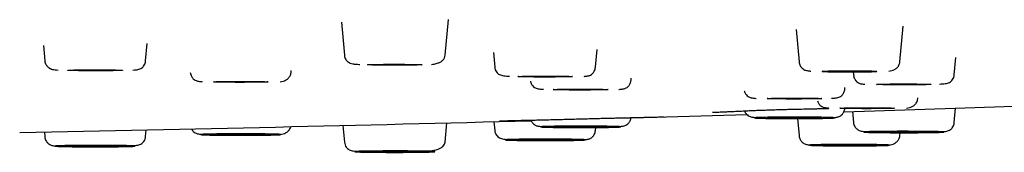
# Model space of a CAD drawing. Header units: millimetres. Extents: x 8 to 1762, y 12 to 2754.
# Tile 32 of 38: x 945 to 983, y 2671 to 2676. Entities that reach past the tile are written whole.
import ezdxf

# ---------------------------------------------------------------- set-up
doc = ezdxf.new("R2010")
doc.units = ezdxf.units.MM

msp = doc.modelspace()

# ---------------------------------------------------------------- linework, layer by layer
at = {"color": 7, "linetype": 'Continuous', "lineweight": 30}
for p, q in [((957.266, 2676.069), (957.376, 2674.802)), ((961.24, 2674.802), (961.36, 2676.17)), ((978.667, 2674.553), (978.787, 2675.92)), ((974.695, 2675.791), (974.803, 2674.553)), ((945.839, 2675.179), (945.891, 2674.589)), ((949.755, 2674.589), (949.814, 2675.26)), ((963.087, 2674.912), (963.136, 2674.349)), ((967, 2674.349), (967.058, 2675.019)), ((980.752, 2674.048), (980.81, 2674.711)), ((955.332, 2674.145), (955.339, 2674.223)), ((968.364, 2673.849), (968.37, 2673.918)), ((976.878, 2674.167), (976.888, 2674.048)), ((976.556, 2673.504), (976.56, 2673.559)), ((979.35, 2673.133), (979.353, 2673.169)), ((976.851, 2672.644), (976.888, 2672.219)), ((980.752, 2672.219), (980.8, 2672.771)), ((957.32, 2672.107), (957.376, 2671.465)), ((961.24, 2671.465), (961.305, 2672.205)), ((963.107, 2672.251), (963.136, 2671.918)), ((967, 2671.918), (967.009, 2672.028)), ((974.746, 2672.371), (974.803, 2671.714)), ((945.875, 2671.86), (945.891, 2671.678)), ((949.755, 2671.678), (949.778, 2671.939)), ((978.667, 2671.714), (978.677, 2671.827))]:
    msp.add_line(p, q, dxfattribs=at)
at = {"color": 7, "linetype": 'Continuous', "lineweight": 30, "flags": 128}
for points in [[(958.258, 2674.437), (958.265, 2674.439), (958.286, 2674.441), (958.319, 2674.443), (958.366, 2674.445), (958.425, 2674.447), (958.496, 2674.449), (958.577, 2674.45), (958.667, 2674.452), (958.766, 2674.453), (958.872, 2674.454), (958.984, 2674.455), (959.1, 2674.455), (959.219, 2674.455), (959.338, 2674.455), (959.458, 2674.455), (959.575, 2674.455), (959.689, 2674.454), (959.798, 2674.453), (959.901, 2674.452), (959.996, 2674.451), (960.082, 2674.45), (960.158, 2674.448), (960.223, 2674.446), (960.276, 2674.444), (960.316, 2674.442), (960.343, 2674.44), (960.357, 2674.438), (960.357, 2674.436), (960.343, 2674.434), (960.316, 2674.432), (960.276, 2674.43), (960.223, 2674.428), (960.158, 2674.426), (960.082, 2674.425), (959.996, 2674.423), (959.901, 2674.422), (959.798, 2674.421), (959.689, 2674.42), (959.575, 2674.419), (959.458, 2674.419), (959.338, 2674.419), (959.219, 2674.419), (959.1, 2674.419), (958.984, 2674.42), (958.872, 2674.42), (958.766, 2674.421), (958.667, 2674.423), (958.577, 2674.424), (958.496, 2674.426), (958.425, 2674.427), (958.366, 2674.429), (958.319, 2674.431), (958.286, 2674.433), (958.265, 2674.435), (958.258, 2674.437)], [(946.773, 2674.224), (946.78, 2674.226), (946.8, 2674.228), (946.834, 2674.23), (946.881, 2674.232), (946.94, 2674.234), (947.01, 2674.236), (947.091, 2674.237), (947.182, 2674.238), (947.281, 2674.24), (947.387, 2674.241), (947.498, 2674.241), (947.614, 2674.242), (947.733, 2674.242), (947.853, 2674.242), (947.972, 2674.242), (948.09, 2674.242), (948.204, 2674.241), (948.313, 2674.24), (948.416, 2674.239), (948.511, 2674.238), (948.597, 2674.236), (948.672, 2674.235), (948.737, 2674.233), (948.79, 2674.231), (948.83, 2674.229), (948.858, 2674.227), (948.871, 2674.225), (948.871, 2674.223), (948.858, 2674.221), (948.83, 2674.219), (948.79, 2674.217), (948.737, 2674.215), (948.672, 2674.213), (948.597, 2674.212), (948.511, 2674.21), (948.416, 2674.209), (948.313, 2674.208), (948.204, 2674.207), (948.09, 2674.206), (947.972, 2674.206), (947.853, 2674.206), (947.733, 2674.206), (947.614, 2674.206), (947.498, 2674.207), (947.387, 2674.207), (947.281, 2674.208), (947.182, 2674.209), (947.091, 2674.211), (947.01, 2674.212), (946.94, 2674.214), (946.881, 2674.216), (946.834, 2674.218), (946.8, 2674.22), (946.78, 2674.222), (946.773, 2674.224)], [(964.018, 2673.984), (964.025, 2673.986), (964.045, 2673.988), (964.079, 2673.99), (964.126, 2673.992), (964.184, 2673.994), (964.255, 2673.996), (964.336, 2673.997), (964.427, 2673.998), (964.526, 2674), (964.632, 2674.001), (964.743, 2674.001), (964.859, 2674.002), (964.978, 2674.002), (965.098, 2674.002), (965.217, 2674.002), (965.335, 2674.002), (965.449, 2674.001), (965.558, 2674), (965.66, 2673.999), (965.755, 2673.998), (965.841, 2673.996), (965.917, 2673.995), (965.982, 2673.993), (966.035, 2673.991), (966.075, 2673.989), (966.102, 2673.987), (966.116, 2673.985), (966.116, 2673.983), (966.102, 2673.981), (966.075, 2673.979), (966.035, 2673.977), (965.982, 2673.975), (965.917, 2673.973), (965.841, 2673.972), (965.755, 2673.97), (965.66, 2673.969), (965.558, 2673.968), (965.449, 2673.967), (965.335, 2673.966), (965.217, 2673.966), (965.098, 2673.966), (964.978, 2673.966), (964.859, 2673.966), (964.743, 2673.967), (964.632, 2673.967), (964.526, 2673.968), (964.427, 2673.969), (964.336, 2673.971), (964.255, 2673.972), (964.184, 2673.974), (964.126, 2673.976), (964.079, 2673.978), (964.045, 2673.98), (964.025, 2673.982), (964.018, 2673.984)], [(975.685, 2674.188), (975.692, 2674.19), (975.712, 2674.192), (975.746, 2674.194), (975.793, 2674.196), (975.852, 2674.197), (975.922, 2674.199), (976.003, 2674.201), (976.094, 2674.202), (976.193, 2674.203), (976.299, 2674.204), (976.411, 2674.205), (976.527, 2674.206), (976.645, 2674.206), (976.765, 2674.206), (976.884, 2674.206), (977.002, 2674.205), (977.116, 2674.205), (977.225, 2674.204), (977.328, 2674.203), (977.423, 2674.201), (977.509, 2674.2), (977.585, 2674.198), (977.649, 2674.197), (977.702, 2674.195), (977.743, 2674.193), (977.77, 2674.191), (977.783, 2674.189), (977.783, 2674.187), (977.77, 2674.184), (977.743, 2674.182), (977.702, 2674.18), (977.649, 2674.179), (977.585, 2674.177), (977.509, 2674.175), (977.423, 2674.174), (977.328, 2674.172), (977.225, 2674.171), (977.116, 2674.17), (977.002, 2674.17), (976.884, 2674.169), (976.765, 2674.169), (976.645, 2674.169), (976.527, 2674.17), (976.411, 2674.17), (976.299, 2674.171), (976.193, 2674.172), (976.094, 2674.173), (976.003, 2674.174), (975.922, 2674.176), (975.852, 2674.178), (975.793, 2674.179), (975.746, 2674.181), (975.712, 2674.183), (975.692, 2674.185), (975.685, 2674.188)], [(952.351, 2673.78), (952.357, 2673.782), (952.378, 2673.784), (952.412, 2673.786), (952.458, 2673.788), (952.517, 2673.79), (952.588, 2673.792), (952.669, 2673.793), (952.759, 2673.795), (952.858, 2673.796), (952.964, 2673.797), (953.076, 2673.798), (953.192, 2673.798), (953.311, 2673.799), (953.431, 2673.799), (953.55, 2673.798), (953.667, 2673.798), (953.781, 2673.797), (953.891, 2673.797), (953.993, 2673.795), (954.088, 2673.794), (954.174, 2673.793), (954.25, 2673.791), (954.315, 2673.789), (954.368, 2673.787), (954.408, 2673.785), (954.435, 2673.783), (954.449, 2673.781), (954.449, 2673.779), (954.435, 2673.777), (954.408, 2673.775), (954.368, 2673.773), (954.315, 2673.771), (954.25, 2673.77), (954.174, 2673.768), (954.088, 2673.766), (953.993, 2673.765), (953.891, 2673.764), (953.781, 2673.763), (953.667, 2673.763), (953.55, 2673.762), (953.431, 2673.762), (953.311, 2673.762), (953.192, 2673.762), (953.076, 2673.763), (952.964, 2673.764), (952.858, 2673.765), (952.759, 2673.766), (952.669, 2673.767), (952.588, 2673.769), (952.517, 2673.77), (952.458, 2673.772), (952.412, 2673.774), (952.378, 2673.776), (952.357, 2673.778), (952.351, 2673.78)], [(977.77, 2673.683), (977.777, 2673.685), (977.797, 2673.687), (977.831, 2673.689), (977.878, 2673.691), (977.937, 2673.693), (978.007, 2673.695), (978.088, 2673.696), (978.179, 2673.697), (978.278, 2673.699), (978.384, 2673.7), (978.496, 2673.7), (978.612, 2673.701), (978.73, 2673.701), (978.85, 2673.701), (978.97, 2673.701), (979.087, 2673.701), (979.201, 2673.7), (979.31, 2673.699), (979.413, 2673.698), (979.508, 2673.697), (979.594, 2673.695), (979.67, 2673.694), (979.734, 2673.692), (979.787, 2673.69), (979.828, 2673.688), (979.855, 2673.686), (979.868, 2673.684), (979.868, 2673.682), (979.855, 2673.68), (979.828, 2673.678), (979.787, 2673.676), (979.734, 2673.674), (979.67, 2673.672), (979.594, 2673.671), (979.508, 2673.669), (979.413, 2673.668), (979.31, 2673.667), (979.201, 2673.666), (979.087, 2673.665), (978.97, 2673.665), (978.85, 2673.665), (978.73, 2673.665), (978.612, 2673.665), (978.496, 2673.666), (978.384, 2673.666), (978.278, 2673.667), (978.179, 2673.668), (978.088, 2673.67), (978.007, 2673.671), (977.937, 2673.673), (977.878, 2673.675), (977.831, 2673.677), (977.797, 2673.679), (977.777, 2673.681), (977.77, 2673.683)], [(965.382, 2673.484), (965.389, 2673.486), (965.409, 2673.488), (965.443, 2673.49), (965.49, 2673.492), (965.549, 2673.494), (965.619, 2673.496), (965.7, 2673.497), (965.791, 2673.498), (965.89, 2673.5), (965.996, 2673.501), (966.107, 2673.501), (966.223, 2673.502), (966.342, 2673.502), (966.462, 2673.502), (966.581, 2673.502), (966.699, 2673.502), (966.813, 2673.501), (966.922, 2673.5), (967.025, 2673.499), (967.119, 2673.498), (967.205, 2673.496), (967.281, 2673.495), (967.346, 2673.493), (967.399, 2673.491), (967.439, 2673.489), (967.466, 2673.487), (967.48, 2673.485), (967.48, 2673.483), (967.466, 2673.481), (967.439, 2673.479), (967.399, 2673.477), (967.346, 2673.475), (967.281, 2673.473), (967.205, 2673.472), (967.119, 2673.47), (967.025, 2673.469), (966.922, 2673.468), (966.813, 2673.467), (966.699, 2673.466), (966.581, 2673.466), (966.462, 2673.466), (966.342, 2673.466), (966.223, 2673.466), (966.107, 2673.467), (965.996, 2673.467), (965.89, 2673.468), (965.791, 2673.469), (965.7, 2673.471), (965.619, 2673.472), (965.549, 2673.474), (965.49, 2673.476), (965.443, 2673.478), (965.409, 2673.48), (965.389, 2673.482), (965.382, 2673.484)], [(973.574, 2673.139), (973.581, 2673.141), (973.601, 2673.143), (973.635, 2673.145), (973.681, 2673.147), (973.74, 2673.149), (973.811, 2673.15), (973.892, 2673.152), (973.983, 2673.153), (974.081, 2673.154), (974.188, 2673.155), (974.299, 2673.156), (974.415, 2673.157), (974.534, 2673.157), (974.654, 2673.157), (974.773, 2673.157), (974.891, 2673.157), (975.005, 2673.156), (975.114, 2673.155), (975.216, 2673.154), (975.311, 2673.153), (975.397, 2673.151), (975.473, 2673.15), (975.538, 2673.148), (975.591, 2673.146), (975.631, 2673.144), (975.658, 2673.142), (975.672, 2673.14), (975.672, 2673.138), (975.658, 2673.136), (975.631, 2673.134), (975.591, 2673.132), (975.538, 2673.13), (975.473, 2673.128), (975.397, 2673.126), (975.311, 2673.125), (975.216, 2673.124), (975.114, 2673.123), (975.005, 2673.122), (974.891, 2673.121), (974.773, 2673.121), (974.654, 2673.12), (974.534, 2673.121), (974.415, 2673.121), (974.299, 2673.121), (974.188, 2673.122), (974.081, 2673.123), (973.983, 2673.124), (973.892, 2673.126), (973.811, 2673.127), (973.74, 2673.129), (973.681, 2673.131), (973.635, 2673.133), (973.601, 2673.135), (973.581, 2673.137), (973.574, 2673.139)], [(976.368, 2672.768), (976.375, 2672.77), (976.395, 2672.773), (976.429, 2672.775), (976.476, 2672.776), (976.534, 2672.778), (976.605, 2672.78), (976.686, 2672.782), (976.777, 2672.783), (976.876, 2672.784), (976.982, 2672.785), (977.093, 2672.786), (977.209, 2672.786), (977.328, 2672.787), (977.448, 2672.787), (977.567, 2672.787), (977.685, 2672.786), (977.799, 2672.785), (977.908, 2672.785), (978.01, 2672.784), (978.105, 2672.782), (978.191, 2672.781), (978.267, 2672.779), (978.332, 2672.777), (978.385, 2672.776), (978.425, 2672.774), (978.452, 2672.772), (978.466, 2672.769), (978.466, 2672.767), (978.452, 2672.765), (978.425, 2672.763), (978.385, 2672.761), (978.332, 2672.759), (978.267, 2672.758), (978.191, 2672.756), (978.105, 2672.755), (978.01, 2672.753), (977.908, 2672.752), (977.799, 2672.751), (977.685, 2672.751), (977.567, 2672.75), (977.448, 2672.75), (977.328, 2672.75), (977.209, 2672.75), (977.093, 2672.751), (976.982, 2672.752), (976.876, 2672.753), (976.777, 2672.754), (976.686, 2672.755), (976.605, 2672.757), (976.534, 2672.758), (976.476, 2672.76), (976.429, 2672.762), (976.395, 2672.764), (976.375, 2672.766), (976.368, 2672.768)], [(976.525, 2672.634), (980.785, 2672.77), (986.424, 2672.961)], [(968.36, 2672.393), (968.834, 2672.406), (972.802, 2672.521)], [(973.574, 2672.398), (973.581, 2672.4), (973.601, 2672.402), (973.635, 2672.404), (973.681, 2672.406), (973.74, 2672.408), (973.811, 2672.41), (973.892, 2672.411), (973.983, 2672.413), (974.081, 2672.414), (974.188, 2672.415), (974.299, 2672.415), (974.415, 2672.416), (974.534, 2672.416), (974.654, 2672.416), (974.773, 2672.416), (974.891, 2672.416), (975.005, 2672.415), (975.114, 2672.414), (975.216, 2672.413), (975.311, 2672.412), (975.397, 2672.41), (975.473, 2672.409), (975.538, 2672.407), (975.591, 2672.405), (975.631, 2672.403), (975.658, 2672.401), (975.672, 2672.399), (975.672, 2672.397), (975.658, 2672.395), (975.631, 2672.393), (975.591, 2672.391), (975.538, 2672.389), (975.473, 2672.387), (975.397, 2672.386), (975.311, 2672.384), (975.216, 2672.383), (975.114, 2672.382), (975.005, 2672.381), (974.891, 2672.38), (974.773, 2672.38), (974.654, 2672.38), (974.534, 2672.38), (974.415, 2672.38), (974.299, 2672.381), (974.188, 2672.381), (974.081, 2672.382), (973.983, 2672.383), (973.892, 2672.385), (973.811, 2672.386), (973.74, 2672.388), (973.681, 2672.39), (973.635, 2672.392), (973.601, 2672.394), (973.581, 2672.396), (973.574, 2672.398)], [(965.382, 2672.053), (965.389, 2672.055), (965.409, 2672.057), (965.443, 2672.059), (965.49, 2672.061), (965.549, 2672.063), (965.619, 2672.064), (965.7, 2672.066), (965.791, 2672.067), (965.89, 2672.069), (965.996, 2672.07), (966.107, 2672.07), (966.223, 2672.071), (966.342, 2672.071), (966.462, 2672.071), (966.581, 2672.071), (966.699, 2672.071), (966.813, 2672.07), (966.922, 2672.069), (967.025, 2672.068), (967.119, 2672.067), (967.205, 2672.065), (967.281, 2672.064), (967.346, 2672.062), (967.399, 2672.06), (967.439, 2672.058), (967.466, 2672.056), (967.48, 2672.054), (967.48, 2672.052), (967.466, 2672.05), (967.439, 2672.048), (967.399, 2672.046), (967.346, 2672.044), (967.281, 2672.042), (967.205, 2672.04), (967.119, 2672.039), (967.025, 2672.038), (966.922, 2672.037), (966.813, 2672.036), (966.699, 2672.035), (966.581, 2672.035), (966.462, 2672.035), (966.342, 2672.035), (966.223, 2672.035), (966.107, 2672.035), (965.996, 2672.036), (965.89, 2672.037), (965.791, 2672.038), (965.7, 2672.04), (965.619, 2672.041), (965.549, 2672.043), (965.49, 2672.045), (965.443, 2672.047), (965.409, 2672.049), (965.389, 2672.051), (965.382, 2672.053)], [(952.351, 2671.756), (952.357, 2671.759), (952.378, 2671.761), (952.412, 2671.763), (952.458, 2671.765), (952.517, 2671.766), (952.588, 2671.768), (952.669, 2671.77), (952.759, 2671.771), (952.858, 2671.772), (952.964, 2671.773), (953.076, 2671.774), (953.192, 2671.774), (953.311, 2671.775), (953.431, 2671.775), (953.55, 2671.775), (953.667, 2671.774), (953.781, 2671.774), (953.891, 2671.773), (953.993, 2671.772), (954.088, 2671.77), (954.174, 2671.769), (954.25, 2671.767), (954.315, 2671.765), (954.368, 2671.764), (954.408, 2671.762), (954.435, 2671.76), (954.449, 2671.757), (954.449, 2671.755), (954.435, 2671.753), (954.408, 2671.751), (954.368, 2671.749), (954.315, 2671.747), (954.25, 2671.746), (954.174, 2671.744), (954.088, 2671.743), (953.993, 2671.741), (953.891, 2671.74), (953.781, 2671.739), (953.667, 2671.739), (953.55, 2671.738), (953.431, 2671.738), (953.311, 2671.738), (953.192, 2671.738), (953.076, 2671.739), (952.964, 2671.74), (952.858, 2671.741), (952.759, 2671.742), (952.669, 2671.743), (952.588, 2671.745), (952.517, 2671.747), (952.458, 2671.748), (952.412, 2671.75), (952.378, 2671.752), (952.357, 2671.754), (952.351, 2671.756)], [(977.77, 2671.854), (977.777, 2671.856), (977.797, 2671.858), (977.831, 2671.86), (977.878, 2671.862), (977.937, 2671.864), (978.007, 2671.865), (978.088, 2671.867), (978.179, 2671.868), (978.278, 2671.869), (978.384, 2671.87), (978.496, 2671.871), (978.612, 2671.872), (978.73, 2671.872), (978.85, 2671.872), (978.97, 2671.872), (979.087, 2671.872), (979.201, 2671.871), (979.31, 2671.87), (979.413, 2671.869), (979.508, 2671.868), (979.594, 2671.866), (979.67, 2671.865), (979.734, 2671.863), (979.787, 2671.861), (979.828, 2671.859), (979.855, 2671.857), (979.868, 2671.855), (979.868, 2671.853), (979.855, 2671.851), (979.828, 2671.849), (979.787, 2671.847), (979.734, 2671.845), (979.67, 2671.843), (979.594, 2671.841), (979.508, 2671.84), (979.413, 2671.839), (979.31, 2671.838), (979.201, 2671.837), (979.087, 2671.836), (978.97, 2671.836), (978.85, 2671.835), (978.73, 2671.836), (978.612, 2671.836), (978.496, 2671.836), (978.384, 2671.837), (978.278, 2671.838), (978.179, 2671.839), (978.088, 2671.841), (978.007, 2671.842), (977.937, 2671.844), (977.878, 2671.846), (977.831, 2671.848), (977.797, 2671.85), (977.777, 2671.852), (977.77, 2671.854)], [(946.773, 2671.313), (946.78, 2671.315), (946.8, 2671.317), (946.834, 2671.319), (946.881, 2671.321), (946.94, 2671.323), (947.01, 2671.324), (947.091, 2671.326), (947.182, 2671.327), (947.281, 2671.329), (947.387, 2671.329), (947.498, 2671.33), (947.614, 2671.331), (947.733, 2671.331), (947.853, 2671.331), (947.972, 2671.331), (948.09, 2671.331), (948.204, 2671.33), (948.313, 2671.329), (948.416, 2671.328), (948.511, 2671.327), (948.597, 2671.325), (948.672, 2671.324), (948.737, 2671.322), (948.79, 2671.32), (948.83, 2671.318), (948.858, 2671.316), (948.871, 2671.314), (948.871, 2671.312), (948.858, 2671.31), (948.83, 2671.308), (948.79, 2671.306), (948.737, 2671.304), (948.672, 2671.302), (948.597, 2671.3), (948.511, 2671.299), (948.416, 2671.298), (948.313, 2671.297), (948.204, 2671.296), (948.09, 2671.295), (947.972, 2671.295), (947.853, 2671.294), (947.733, 2671.295), (947.614, 2671.295), (947.498, 2671.295), (947.387, 2671.296), (947.281, 2671.297), (947.182, 2671.298), (947.091, 2671.3), (947.01, 2671.301), (946.94, 2671.303), (946.881, 2671.305), (946.834, 2671.307), (946.8, 2671.309), (946.78, 2671.311), (946.773, 2671.313)], [(964.018, 2671.553), (964.025, 2671.555), (964.045, 2671.557), (964.079, 2671.559), (964.126, 2671.561), (964.184, 2671.563), (964.255, 2671.564), (964.336, 2671.566), (964.427, 2671.567), (964.526, 2671.569), (964.632, 2671.569), (964.743, 2671.57), (964.859, 2671.571), (964.978, 2671.571), (965.098, 2671.571), (965.217, 2671.571), (965.335, 2671.571), (965.449, 2671.57), (965.558, 2671.569), (965.66, 2671.568), (965.755, 2671.567), (965.841, 2671.565), (965.917, 2671.564), (965.982, 2671.562), (966.035, 2671.56), (966.075, 2671.558), (966.102, 2671.556), (966.116, 2671.554), (966.116, 2671.552), (966.102, 2671.55), (966.075, 2671.548), (966.035, 2671.546), (965.982, 2671.544), (965.917, 2671.542), (965.841, 2671.54), (965.755, 2671.539), (965.66, 2671.538), (965.558, 2671.537), (965.449, 2671.536), (965.335, 2671.535), (965.217, 2671.535), (965.098, 2671.535), (964.978, 2671.535), (964.859, 2671.535), (964.743, 2671.535), (964.632, 2671.536), (964.526, 2671.537), (964.427, 2671.538), (964.336, 2671.54), (964.255, 2671.541), (964.184, 2671.543), (964.126, 2671.545), (964.079, 2671.547), (964.045, 2671.549), (964.025, 2671.551), (964.018, 2671.553)], [(975.685, 2671.349), (975.692, 2671.351), (975.712, 2671.353), (975.746, 2671.355), (975.793, 2671.357), (975.852, 2671.359), (975.922, 2671.361), (976.003, 2671.362), (976.094, 2671.364), (976.193, 2671.365), (976.299, 2671.366), (976.411, 2671.367), (976.527, 2671.367), (976.645, 2671.367), (976.765, 2671.368), (976.884, 2671.367), (977.002, 2671.367), (977.116, 2671.366), (977.225, 2671.365), (977.328, 2671.364), (977.423, 2671.363), (977.509, 2671.362), (977.585, 2671.36), (977.649, 2671.358), (977.702, 2671.356), (977.743, 2671.354), (977.77, 2671.352), (977.783, 2671.35), (977.783, 2671.348), (977.77, 2671.346), (977.743, 2671.344), (977.702, 2671.342), (977.649, 2671.34), (977.585, 2671.338), (977.509, 2671.337), (977.423, 2671.335), (977.328, 2671.334), (977.225, 2671.333), (977.116, 2671.332), (977.002, 2671.331), (976.884, 2671.331), (976.765, 2671.331), (976.645, 2671.331), (976.527, 2671.331), (976.411, 2671.332), (976.299, 2671.333), (976.193, 2671.334), (976.094, 2671.335), (976.003, 2671.336), (975.922, 2671.338), (975.852, 2671.339), (975.793, 2671.341), (975.746, 2671.343), (975.712, 2671.345), (975.692, 2671.347), (975.685, 2671.349)], [(958.258, 2671.1), (958.265, 2671.102), (958.286, 2671.104), (958.319, 2671.106), (958.366, 2671.108), (958.425, 2671.11), (958.496, 2671.111), (958.577, 2671.113), (958.667, 2671.114), (958.766, 2671.115), (958.872, 2671.116), (958.984, 2671.117), (959.1, 2671.118), (959.219, 2671.118), (959.338, 2671.118), (959.458, 2671.118), (959.575, 2671.117), (959.689, 2671.117), (959.798, 2671.116), (959.901, 2671.115), (959.996, 2671.113), (960.082, 2671.112), (960.158, 2671.11), (960.223, 2671.109), (960.276, 2671.107), (960.316, 2671.105), (960.343, 2671.103), (960.357, 2671.101), (960.357, 2671.099), (960.343, 2671.096), (960.316, 2671.094), (960.276, 2671.092), (960.223, 2671.091), (960.158, 2671.089), (960.082, 2671.087), (959.996, 2671.086), (959.901, 2671.084), (959.798, 2671.083), (959.689, 2671.083), (959.575, 2671.082), (959.458, 2671.081), (959.338, 2671.081), (959.219, 2671.081), (959.1, 2671.082), (958.984, 2671.082), (958.872, 2671.083), (958.766, 2671.084), (958.667, 2671.085), (958.577, 2671.086), (958.496, 2671.088), (958.425, 2671.09), (958.366, 2671.092), (958.319, 2671.093), (958.286, 2671.095), (958.265, 2671.098), (958.258, 2671.1)]]:
    msp.add_lwpolyline(points, dxfattribs=at)
at = {"color": 7, "linetype": 'Continuous', "lineweight": 30}
msp.add_arc((895.418, 5277.038), 2605.667, 271.08875, 271.519916, dxfattribs=at)
for points, knots in [([(957.376, 2674.802), (957.381, 2674.773), (957.39, 2674.713), (957.425, 2674.64), (957.468, 2674.582), (957.526, 2674.533), (957.599, 2674.497), (957.696, 2674.472), (957.809, 2674.459), (957.899, 2674.453), (957.953, 2674.45), (957.961, 2674.45)], [0, 0, 0, 0, 0.070005, 0.142076, 0.221638, 0.312183, 0.453255, 0.620039, 0.814472, 0.972167, 1, 1, 1, 1]), ([(960.708, 2674.448), (960.746, 2674.453), (960.839, 2674.464), (960.961, 2674.498), (961.072, 2674.55), (961.156, 2674.615), (961.219, 2674.698), (961.233, 2674.767), (961.24, 2674.802)], [0, 0, 0, 0, 0.141696, 0.350376, 0.509331, 0.670726, 0.834455, 1, 1, 1, 1]), ([(945.891, 2674.589), (945.895, 2674.562), (945.903, 2674.509), (945.935, 2674.441), (945.974, 2674.386), (946.031, 2674.33), (946.107, 2674.284), (946.196, 2674.256), (946.281, 2674.245), (946.361, 2674.237), (946.399, 2674.234)], [0, 0, 0, 0, 0.093181, 0.18164, 0.265613, 0.345462, 0.494843, 0.636194, 0.829353, 1, 1, 1, 1]), ([(949.264, 2674.233), (949.266, 2674.233), (949.311, 2674.236), (949.378, 2674.243), (949.459, 2674.253), (949.533, 2674.274), (949.598, 2674.309), (949.656, 2674.358), (949.702, 2674.418), (949.74, 2674.495), (949.75, 2674.557), (949.755, 2674.589)], [0, 0, 0, 0, 0.008694, 0.197195, 0.370179, 0.521497, 0.654079, 0.744211, 0.829362, 0.913179, 1, 1, 1, 1]), ([(963.136, 2674.349), (963.138, 2674.331), (963.143, 2674.295), (963.163, 2674.23), (963.201, 2674.159), (963.257, 2674.099), (963.322, 2674.058), (963.397, 2674.03), (963.488, 2674.012), (963.585, 2674.003), (963.669, 2673.998), (963.707, 2673.996)], [0, 0, 0, 0, 0.043155, 0.085867, 0.174564, 0.27463, 0.390801, 0.525668, 0.680934, 0.857193, 1, 1, 1, 1]), ([(966.563, 2673.99), (966.584, 2673.992), (966.635, 2673.996), (966.7, 2674.006), (966.745, 2674.015), (966.805, 2674.039), (966.869, 2674.084), (966.92, 2674.14), (966.957, 2674.196), (966.987, 2674.267), (966.995, 2674.321), (967, 2674.349)], [0, 0, 0, 0, 0.127079, 0.306729, 0.468944, 0.580426, 0.697498, 0.762905, 0.834504, 0.913273, 1, 1, 1, 1]), ([(974.803, 2674.553), (974.807, 2674.525), (974.815, 2674.473), (974.844, 2674.405), (974.879, 2674.349), (974.929, 2674.292), (974.994, 2674.246), (975.06, 2674.219), (975.113, 2674.211), (975.184, 2674.2), (975.238, 2674.196), (975.257, 2674.195)], [0, 0, 0, 0, 0.080029, 0.153606, 0.221757, 0.285676, 0.406059, 0.528176, 0.708391, 0.901182, 1, 1, 1, 1]), ([(978.243, 2674.192), (978.281, 2674.198), (978.35, 2674.208), (978.457, 2674.247), (978.554, 2674.311), (978.62, 2674.395), (978.656, 2674.479), (978.663, 2674.528), (978.667, 2674.553)], [0, 0, 0, 0, 0.220449, 0.405131, 0.594896, 0.792415, 0.89492, 1, 1, 1, 1]), ([(951.469, 2674.145), (951.473, 2674.118), (951.48, 2674.066), (951.509, 2673.997), (951.544, 2673.942), (951.594, 2673.885), (951.659, 2673.839), (951.726, 2673.812), (951.779, 2673.803), (951.85, 2673.793), (951.904, 2673.789), (951.922, 2673.787)], [0, 0, 0, 0, 0.080029, 0.153606, 0.221757, 0.285676, 0.406059, 0.528176, 0.708391, 0.901182, 1, 1, 1, 1]), ([(954.908, 2673.785), (954.946, 2673.79), (955.016, 2673.8), (955.123, 2673.84), (955.22, 2673.904), (955.286, 2673.987), (955.322, 2674.072), (955.329, 2674.121), (955.332, 2674.145)], [0, 0, 0, 0, 0.220449, 0.405131, 0.594896, 0.792415, 0.89492, 1, 1, 1, 1]), ([(975.691, 2674.176), (975.735, 2674.175), (975.83, 2674.173), (975.997, 2674.17), (976.185, 2674.169), (976.384, 2674.168), (976.588, 2674.167), (976.791, 2674.167), (976.99, 2674.167), (977.183, 2674.168), (977.366, 2674.17), (977.537, 2674.171), (977.675, 2674.173), (977.75, 2674.174), (977.778, 2674.174)], [0, 0, 0, 0, 0.0733752, 0.1608908, 0.2519844, 0.3441777, 0.4350168, 0.5245088, 0.6126605, 0.6994782, 0.7849681, 0.8691358, 0.9519869, 1, 1, 1, 1]), ([(976.888, 2674.048), (976.892, 2674.02), (976.901, 2673.966), (976.931, 2673.895), (976.968, 2673.839), (977.019, 2673.783), (977.083, 2673.738), (977.143, 2673.714), (977.188, 2673.705), (977.253, 2673.695), (977.303, 2673.691), (977.324, 2673.689)], [0, 0, 0, 0, 0.086729, 0.1655, 0.2371, 0.302509, 0.419583, 0.531067, 0.693286, 0.872939, 1, 1, 1, 1]), ([(980.182, 2673.695), (980.219, 2673.698), (980.303, 2673.703), (980.4, 2673.712), (980.491, 2673.729), (980.566, 2673.757), (980.631, 2673.798), (980.687, 2673.858), (980.725, 2673.929), (980.745, 2673.995), (980.75, 2674.03), (980.752, 2674.048)], [0, 0, 0, 0, 0.141727, 0.318208, 0.47367, 0.608707, 0.725024, 0.825216, 0.914024, 0.956791, 1, 1, 1, 1]), ([(964.506, 2673.813), (964.508, 2673.802), (964.513, 2673.769), (964.532, 2673.72), (964.56, 2673.668), (964.604, 2673.611), (964.665, 2673.561), (964.736, 2673.528), (964.803, 2673.513), (964.88, 2673.504), (964.951, 2673.497), (964.999, 2673.494), (965.008, 2673.494)], [0, 0, 0, 0, 0.030083, 0.090344, 0.149037, 0.207579, 0.329009, 0.46392, 0.618992, 0.789888, 0.963817, 1, 1, 1, 1]), ([(967.899, 2673.492), (967.902, 2673.492), (967.934, 2673.494), (967.983, 2673.499), (968.048, 2673.507), (968.094, 2673.515), (968.144, 2673.53), (968.206, 2673.564), (968.275, 2673.625), (968.326, 2673.703), (968.354, 2673.781), (968.361, 2673.826), (968.364, 2673.849)], [0, 0, 0, 0, 0.012369, 0.15795, 0.29534, 0.424469, 0.541708, 0.650154, 0.75758, 0.871691, 0.933734, 1, 1, 1, 1]), ([(972.703, 2673.441), (972.703, 2673.439), (972.707, 2673.416), (972.731, 2673.358), (972.78, 2673.279), (972.849, 2673.219), (972.912, 2673.185), (972.961, 2673.17), (973.008, 2673.162), (973.073, 2673.154), (973.121, 2673.149), (973.154, 2673.147), (973.156, 2673.146)], [0, 0, 0, 0, 0.00641, 0.072443, 0.193893, 0.308229, 0.423651, 0.548431, 0.685866, 0.832092, 0.987038, 1, 1, 1, 1]), ([(976.048, 2673.149), (976.056, 2673.149), (976.104, 2673.152), (976.175, 2673.159), (976.253, 2673.167), (976.32, 2673.183), (976.39, 2673.216), (976.451, 2673.266), (976.495, 2673.323), (976.523, 2673.375), (976.546, 2673.435), (976.552, 2673.481), (976.556, 2673.504)], [0, 0, 0, 0, 0.035002, 0.203349, 0.36876, 0.518856, 0.649437, 0.76697, 0.823633, 0.880442, 0.938769, 1, 1, 1, 1]), ([(975.504, 2673.047), (975.511, 2673.026), (975.527, 2672.983), (975.562, 2672.93), (975.612, 2672.873), (975.676, 2672.827), (975.743, 2672.8), (975.796, 2672.791), (975.867, 2672.781), (975.921, 2672.777), (975.94, 2672.775)], [0, 0, 0, 0, 0.0737841, 0.1482984, 0.2181853, 0.3498086, 0.4833275, 0.6803692, 0.8911602, 1, 1, 1, 1]), ([(978.925, 2672.773), (978.963, 2672.778), (979.033, 2672.788), (979.14, 2672.828), (979.237, 2672.892), (979.303, 2672.975), (979.339, 2673.06), (979.346, 2673.109), (979.35, 2673.133)], [0, 0, 0, 0, 0.221214, 0.405715, 0.595294, 0.792619, 0.895023, 1, 1, 1, 1]), ([(963.317, 2672.285), (963.318, 2672.284), (963.322, 2672.282), (963.349, 2672.282), (963.399, 2672.284), (963.472, 2672.286), (963.571, 2672.289), (963.698, 2672.292), (963.833, 2672.296), (963.981, 2672.3), (964.138, 2672.303), (964.296, 2672.307), (964.457, 2672.31), (964.638, 2672.313), (964.868, 2672.318), (965.138, 2672.325), (965.413, 2672.332), (965.681, 2672.339), (965.933, 2672.346), (966.203, 2672.353), (966.479, 2672.361), (966.75, 2672.368), (967.019, 2672.375), (967.282, 2672.382), (967.534, 2672.388), (967.758, 2672.393), (967.954, 2672.397), (968.126, 2672.401), (968.286, 2672.404), (968.446, 2672.408), (968.615, 2672.412), (968.789, 2672.416), (968.964, 2672.42), (969.119, 2672.424), (969.254, 2672.427), (969.368, 2672.43), (969.466, 2672.433), (969.541, 2672.435), (969.591, 2672.436), (969.619, 2672.438), (969.631, 2672.44), (969.629, 2672.441), (969.629, 2672.441)], [0, 0, 0, 0, 0.013039, 0.033773, 0.057291, 0.080117, 0.112268, 0.14194, 0.169069, 0.193571, 0.2222, 0.246247, 0.265727, 0.291865, 0.321336, 0.354202, 0.390458, 0.416528, 0.444129, 0.473275, 0.50371, 0.532998, 0.560536, 0.59125, 0.619417, 0.645038, 0.668121, 0.688892, 0.707472, 0.728408, 0.751713, 0.777394, 0.805459, 0.835913, 0.860327, 0.886092, 0.912848, 0.937652, 0.959851, 0.979374, 0.996207, 1, 1, 1, 1]), ([(967.856, 2672.063), (967.864, 2672.063), (967.913, 2672.066), (967.984, 2672.073), (968.061, 2672.081), (968.128, 2672.097), (968.199, 2672.13), (968.259, 2672.18), (968.303, 2672.237), (968.332, 2672.289), (968.354, 2672.349), (968.361, 2672.395), (968.364, 2672.418)], [0, 0, 0, 0, 0.035035, 0.203376, 0.368782, 0.518872, 0.649449, 0.766978, 0.823639, 0.880446, 0.938771, 1, 1, 1, 1]), ([(971.489, 2672.614), (971.488, 2672.614), (971.487, 2672.611), (971.512, 2672.612), (971.557, 2672.613), (971.629, 2672.617), (971.724, 2672.621), (971.845, 2672.626), (971.992, 2672.633), (972.166, 2672.641), (972.367, 2672.65), (972.591, 2672.661), (972.826, 2672.671), (973.063, 2672.682), (973.308, 2672.692), (973.559, 2672.701), (973.812, 2672.71), (974.047, 2672.717), (974.265, 2672.723), (974.517, 2672.728), (974.81, 2672.735), (975.148, 2672.743), (975.43, 2672.749), (975.663, 2672.755), (975.816, 2672.759), (975.907, 2672.761), (975.936, 2672.762)], [0, 0, 0, 0, 0.008583, 0.044521, 0.083197, 0.123707, 0.165984, 0.210019, 0.255787, 0.303251, 0.352362, 0.40298, 0.45212, 0.498379, 0.541839, 0.590374, 0.635021, 0.675807, 0.712749, 0.747135, 0.804318, 0.861458, 0.918591, 0.94947, 0.98387, 1, 1, 1, 1]), ([(972.714, 2672.666), (972.717, 2672.656), (972.728, 2672.625), (972.753, 2672.582), (972.796, 2672.525), (972.857, 2672.475), (972.928, 2672.442), (972.995, 2672.427), (973.072, 2672.418), (973.143, 2672.411), (973.191, 2672.408), (973.2, 2672.408)], [0, 0, 0, 0, 0.033873, 0.096195, 0.158356, 0.287293, 0.430545, 0.595204, 0.776665, 0.961348, 1, 1, 1, 1]), ([(973.142, 2672.405), (973.156, 2672.406), (973.184, 2672.407), (973.241, 2672.41), (973.31, 2672.412), (973.393, 2672.414), (973.49, 2672.416), (973.601, 2672.418), (973.724, 2672.42), (973.856, 2672.421), (973.995, 2672.422), (974.125, 2672.423), (974.241, 2672.424), (974.343, 2672.424), (974.476, 2672.425), (974.64, 2672.425), (974.832, 2672.425), (975.006, 2672.424), (975.159, 2672.423), (975.292, 2672.422), (975.419, 2672.421), (975.543, 2672.419), (975.661, 2672.418), (975.771, 2672.416), (975.869, 2672.414), (975.954, 2672.411), (976.026, 2672.409), (976.076, 2672.407), (976.11, 2672.405), (976.133, 2672.403), (976.152, 2672.401), (976.161, 2672.398), (976.147, 2672.394), (976.112, 2672.391), (976.063, 2672.389), (976.007, 2672.386), (975.938, 2672.384), (975.854, 2672.382), (975.757, 2672.38), (975.646, 2672.378), (975.524, 2672.376), (975.392, 2672.375), (975.252, 2672.374), (975.123, 2672.373), (975.006, 2672.372), (974.904, 2672.372), (974.771, 2672.371), (974.608, 2672.371), (974.415, 2672.371), (974.242, 2672.372), (974.088, 2672.373), (973.955, 2672.374), (973.828, 2672.375), (973.705, 2672.377), (973.587, 2672.378), (973.477, 2672.38), (973.379, 2672.382), (973.294, 2672.385), (973.222, 2672.387), (973.171, 2672.389), (973.137, 2672.391), (973.115, 2672.393), (973.095, 2672.395), (973.086, 2672.398), (973.099, 2672.402), (973.128, 2672.404), (973.142, 2672.405)], [0, 0, 0, 0, 0.015057, 0.029985, 0.044921, 0.059998, 0.076314, 0.092473, 0.108646, 0.125004, 0.141321, 0.15748, 0.168252, 0.179081, 0.190019, 0.210041, 0.229928, 0.249999, 0.265046, 0.279971, 0.29491, 0.309998, 0.326314, 0.342473, 0.358646, 0.375004, 0.391321, 0.40748, 0.418252, 0.429081, 0.440019, 0.460041, 0.479928, 0.499999, 0.515046, 0.529971, 0.54491, 0.559998, 0.576314, 0.592473, 0.608646, 0.625004, 0.641321, 0.65748, 0.668252, 0.679081, 0.690019, 0.710041, 0.729928, 0.749999, 0.765046, 0.779971, 0.79491, 0.809998, 0.826314, 0.842473, 0.858646, 0.875004, 0.891321, 0.90748, 0.918252, 0.929081, 0.940019, 0.960054, 0.979941, 1, 1, 1, 1]), ([(976.092, 2672.406), (976.094, 2672.406), (976.126, 2672.408), (976.175, 2672.413), (976.24, 2672.421), (976.286, 2672.429), (976.336, 2672.444), (976.398, 2672.478), (976.467, 2672.539), (976.517, 2672.617), (976.546, 2672.695), (976.552, 2672.74), (976.556, 2672.763)], [0, 0, 0, 0, 0.011602, 0.157297, 0.294793, 0.424022, 0.541352, 0.649883, 0.757392, 0.871591, 0.933682, 1, 1, 1, 1]), ([(954.908, 2671.761), (954.946, 2671.767), (955.016, 2671.777), (955.123, 2671.816), (955.22, 2671.88), (955.284, 2671.964), (955.315, 2672.03), (955.321, 2672.059), (955.321, 2672.064)], [0, 0, 0, 0, 0.240547, 0.442066, 0.649132, 0.864658, 0.976507, 1, 1, 1, 1]), ([(964.526, 2672.311), (964.528, 2672.304), (964.543, 2672.26), (964.59, 2672.194), (964.657, 2672.133), (964.72, 2672.099), (964.769, 2672.084), (964.816, 2672.076), (964.881, 2672.068), (964.929, 2672.063), (964.962, 2672.061), (964.964, 2672.061)], [0, 0, 0, 0, 0.02521, 0.152837, 0.272988, 0.39428, 0.525406, 0.669831, 0.823495, 0.986321, 1, 1, 1, 1]), ([(965.104, 2672.066), (965.129, 2672.067), (965.179, 2672.068), (965.269, 2672.07), (965.369, 2672.072), (965.481, 2672.074), (965.605, 2672.075), (965.741, 2672.077), (965.885, 2672.078), (966.034, 2672.079), (966.188, 2672.079), (966.326, 2672.08), (966.447, 2672.08), (966.552, 2672.08), (966.685, 2672.079), (966.845, 2672.079), (967.028, 2672.078), (967.186, 2672.076), (967.322, 2672.075), (967.435, 2672.073), (967.54, 2672.071), (967.638, 2672.069), (967.727, 2672.067), (967.804, 2672.065), (967.867, 2672.062), (967.916, 2672.06), (967.949, 2672.057), (967.964, 2672.055), (967.967, 2672.053), (967.962, 2672.051), (967.947, 2672.048), (967.913, 2672.046), (967.85, 2672.042), (967.771, 2672.04), (967.684, 2672.037), (967.595, 2672.035), (967.495, 2672.033), (967.383, 2672.032), (967.258, 2672.03), (967.122, 2672.029), (966.979, 2672.028), (966.83, 2672.027), (966.676, 2672.026), (966.538, 2672.026), (966.416, 2672.026), (966.312, 2672.026), (966.179, 2672.026), (966.018, 2672.027), (965.836, 2672.028), (965.678, 2672.029), (965.542, 2672.031), (965.428, 2672.033), (965.324, 2672.034), (965.226, 2672.036), (965.137, 2672.038), (965.059, 2672.041), (964.996, 2672.043), (964.948, 2672.046), (964.915, 2672.049), (964.9, 2672.051), (964.897, 2672.053), (964.902, 2672.055), (964.917, 2672.057), (964.951, 2672.06), (965.013, 2672.063), (965.074, 2672.065), (965.104, 2672.066)], [0, 0, 0, 0, 0.015057, 0.029985, 0.044921, 0.059998, 0.076314, 0.092473, 0.108646, 0.125004, 0.141321, 0.15748, 0.168252, 0.179081, 0.190019, 0.210041, 0.229928, 0.249999, 0.265046, 0.279971, 0.29491, 0.309998, 0.326314, 0.342473, 0.358646, 0.375004, 0.391321, 0.40748, 0.418252, 0.429081, 0.440019, 0.460041, 0.479928, 0.499999, 0.515046, 0.529971, 0.54491, 0.559998, 0.576314, 0.592473, 0.608646, 0.625004, 0.641321, 0.65748, 0.668252, 0.679081, 0.690019, 0.710041, 0.729928, 0.749999, 0.765046, 0.779971, 0.79491, 0.809998, 0.826314, 0.842473, 0.858646, 0.875004, 0.891321, 0.90748, 0.918252, 0.929081, 0.940019, 0.960054, 0.979941, 1, 1, 1, 1]), ([(976.888, 2672.219), (976.892, 2672.192), (976.901, 2672.139), (976.932, 2672.071), (976.971, 2672.016), (977.028, 2671.96), (977.104, 2671.914), (977.194, 2671.886), (977.278, 2671.874), (977.358, 2671.867), (977.396, 2671.864)], [0, 0, 0, 0, 0.093182, 0.181642, 0.265616, 0.345466, 0.494849, 0.636201, 0.829362, 1, 1, 1, 1]), ([(980.262, 2671.863), (980.264, 2671.863), (980.308, 2671.866), (980.375, 2671.873), (980.456, 2671.883), (980.53, 2671.904), (980.596, 2671.939), (980.653, 2671.988), (980.699, 2672.047), (980.737, 2672.125), (980.747, 2672.187), (980.752, 2672.219)], [0, 0, 0, 0, 0.008694, 0.197195, 0.370179, 0.521497, 0.654079, 0.744211, 0.829362, 0.913179, 1, 1, 1, 1]), ([(945.891, 2671.678), (945.895, 2671.65), (945.903, 2671.596), (945.934, 2671.525), (945.971, 2671.468), (946.022, 2671.413), (946.086, 2671.368), (946.146, 2671.344), (946.191, 2671.335), (946.256, 2671.324), (946.306, 2671.32), (946.327, 2671.319)], [0, 0, 0, 0, 0.086729, 0.1655, 0.2371, 0.302509, 0.419583, 0.531067, 0.693286, 0.872939, 1, 1, 1, 1]), ([(949.185, 2671.325), (949.222, 2671.327), (949.306, 2671.332), (949.403, 2671.341), (949.494, 2671.359), (949.569, 2671.387), (949.634, 2671.428), (949.69, 2671.488), (949.728, 2671.558), (949.748, 2671.624), (949.753, 2671.66), (949.755, 2671.678)], [0, 0, 0, 0, 0.141727, 0.318208, 0.47367, 0.608707, 0.725024, 0.825216, 0.914024, 0.956791, 1, 1, 1, 1]), ([(951.508, 2671.982), (951.509, 2671.979), (951.519, 2671.955), (951.545, 2671.918), (951.594, 2671.861), (951.659, 2671.815), (951.726, 2671.788), (951.779, 2671.779), (951.85, 2671.769), (951.904, 2671.765), (951.922, 2671.764)], [0, 0, 0, 0, 0.011351, 0.090956, 0.165618, 0.306235, 0.448876, 0.65938, 0.884573, 1, 1, 1, 1]), ([(952.316, 2671.775), (952.351, 2671.776), (952.421, 2671.777), (952.537, 2671.779), (952.66, 2671.78), (952.794, 2671.781), (952.937, 2671.782), (953.089, 2671.783), (953.244, 2671.783), (953.4, 2671.783), (953.557, 2671.783), (953.695, 2671.783), (953.813, 2671.782), (953.912, 2671.782), (954.037, 2671.781), (954.183, 2671.78), (954.343, 2671.778), (954.476, 2671.776), (954.584, 2671.774), (954.671, 2671.772), (954.746, 2671.769), (954.812, 2671.767), (954.865, 2671.765), (954.905, 2671.762), (954.929, 2671.759), (954.937, 2671.756), (954.929, 2671.754), (954.908, 2671.751), (954.879, 2671.749), (954.847, 2671.748), (954.798, 2671.745), (954.724, 2671.743), (954.616, 2671.74), (954.498, 2671.738), (954.38, 2671.736), (954.264, 2671.734), (954.141, 2671.733), (954.007, 2671.732), (953.864, 2671.731), (953.712, 2671.73), (953.558, 2671.73), (953.401, 2671.73), (953.244, 2671.73), (953.106, 2671.73), (952.988, 2671.731), (952.889, 2671.731), (952.764, 2671.732), (952.618, 2671.733), (952.458, 2671.735), (952.326, 2671.737), (952.217, 2671.739), (952.13, 2671.741), (952.055, 2671.744), (951.989, 2671.746), (951.936, 2671.748), (951.896, 2671.751), (951.872, 2671.754), (951.864, 2671.756), (951.872, 2671.759), (951.893, 2671.762), (951.922, 2671.764), (951.954, 2671.765), (952.003, 2671.768), (952.077, 2671.77), (952.185, 2671.773), (952.272, 2671.775), (952.316, 2671.775)], [0, 0, 0, 0, 0.015057, 0.029985, 0.044921, 0.059998, 0.076314, 0.092473, 0.108646, 0.125004, 0.141321, 0.15748, 0.168252, 0.179081, 0.190019, 0.210041, 0.229928, 0.249999, 0.265046, 0.279971, 0.29491, 0.309998, 0.326314, 0.342473, 0.358646, 0.375004, 0.391321, 0.40748, 0.418252, 0.429081, 0.440019, 0.460041, 0.479928, 0.499999, 0.515046, 0.529971, 0.54491, 0.559998, 0.576314, 0.592473, 0.608646, 0.625004, 0.641321, 0.65748, 0.668252, 0.679081, 0.690019, 0.710041, 0.729928, 0.749999, 0.765046, 0.779971, 0.79491, 0.809998, 0.826314, 0.842473, 0.858646, 0.875004, 0.891321, 0.90748, 0.918252, 0.929081, 0.940019, 0.960054, 0.979941, 1, 1, 1, 1]), ([(963.136, 2671.918), (963.138, 2671.9), (963.143, 2671.864), (963.163, 2671.798), (963.201, 2671.728), (963.257, 2671.668), (963.322, 2671.627), (963.397, 2671.599), (963.488, 2671.581), (963.585, 2671.572), (963.669, 2671.567), (963.707, 2671.565)], [0, 0, 0, 0, 0.043156, 0.085868, 0.174566, 0.274634, 0.390805, 0.525675, 0.680942, 0.857203, 1, 1, 1, 1]), ([(966.563, 2671.559), (966.584, 2671.56), (966.635, 2671.564), (966.7, 2671.575), (966.745, 2671.584), (966.805, 2671.608), (966.869, 2671.653), (966.92, 2671.708), (966.957, 2671.765), (966.987, 2671.836), (966.995, 2671.89), (967, 2671.918)], [0, 0, 0, 0, 0.127079, 0.306729, 0.468944, 0.580426, 0.697498, 0.762905, 0.834504, 0.913273, 1, 1, 1, 1]), ([(974.803, 2671.714), (974.807, 2671.687), (974.815, 2671.635), (974.844, 2671.566), (974.879, 2671.511), (974.929, 2671.454), (974.994, 2671.408), (975.06, 2671.381), (975.113, 2671.372), (975.184, 2671.362), (975.238, 2671.358), (975.257, 2671.356)], [0, 0, 0, 0, 0.080029, 0.153606, 0.221757, 0.285676, 0.406059, 0.528176, 0.708391, 0.901182, 1, 1, 1, 1]), ([(977.439, 2671.865), (977.461, 2671.866), (977.505, 2671.868), (977.586, 2671.87), (977.677, 2671.872), (977.782, 2671.874), (977.899, 2671.875), (978.029, 2671.877), (978.167, 2671.878), (978.313, 2671.879), (978.463, 2671.88), (978.6, 2671.88), (978.721, 2671.881), (978.825, 2671.881), (978.959, 2671.88), (979.122, 2671.88), (979.308, 2671.879), (979.472, 2671.878), (979.614, 2671.877), (979.734, 2671.875), (979.846, 2671.874), (979.952, 2671.872), (980.05, 2671.87), (980.137, 2671.868), (980.211, 2671.865), (980.27, 2671.863), (980.314, 2671.86), (980.34, 2671.858), (980.352, 2671.856), (980.355, 2671.854), (980.35, 2671.851), (980.328, 2671.849), (980.278, 2671.845), (980.211, 2671.842), (980.135, 2671.84), (980.055, 2671.838), (979.963, 2671.836), (979.859, 2671.834), (979.741, 2671.832), (979.611, 2671.831), (979.473, 2671.83), (979.328, 2671.828), (979.177, 2671.828), (979.04, 2671.827), (978.919, 2671.827), (978.815, 2671.827), (978.681, 2671.827), (978.519, 2671.827), (978.332, 2671.828), (978.168, 2671.83), (978.026, 2671.831), (977.906, 2671.832), (977.794, 2671.834), (977.688, 2671.836), (977.59, 2671.838), (977.503, 2671.84), (977.429, 2671.842), (977.37, 2671.845), (977.326, 2671.848), (977.3, 2671.85), (977.288, 2671.852), (977.285, 2671.854), (977.291, 2671.856), (977.312, 2671.859), (977.361, 2671.862), (977.413, 2671.864), (977.439, 2671.865)], [0, 0, 0, 0, 0.015057, 0.029985, 0.044921, 0.059998, 0.076314, 0.092473, 0.108646, 0.125004, 0.141321, 0.15748, 0.168252, 0.179081, 0.190019, 0.210041, 0.229928, 0.249999, 0.265046, 0.279971, 0.29491, 0.309998, 0.326314, 0.342473, 0.358646, 0.375004, 0.391321, 0.40748, 0.418252, 0.429081, 0.440019, 0.460041, 0.479928, 0.499999, 0.515046, 0.529971, 0.54491, 0.559998, 0.576314, 0.592473, 0.608646, 0.625004, 0.641321, 0.65748, 0.668252, 0.679081, 0.690019, 0.710041, 0.729928, 0.749999, 0.765046, 0.779971, 0.79491, 0.809998, 0.826314, 0.842473, 0.858646, 0.875004, 0.891321, 0.90748, 0.918252, 0.929081, 0.940019, 0.960054, 0.979941, 1, 1, 1, 1]), ([(978.243, 2671.354), (978.281, 2671.359), (978.35, 2671.369), (978.457, 2671.409), (978.554, 2671.473), (978.62, 2671.556), (978.656, 2671.641), (978.663, 2671.69), (978.667, 2671.714)], [0, 0, 0, 0, 0.220449, 0.405131, 0.594896, 0.792415, 0.89492, 1, 1, 1, 1]), ([(946.867, 2671.334), (946.905, 2671.334), (946.982, 2671.335), (947.107, 2671.337), (947.238, 2671.338), (947.378, 2671.338), (947.527, 2671.339), (947.682, 2671.34), (947.838, 2671.34), (947.995, 2671.339), (948.15, 2671.339), (948.284, 2671.338), (948.398, 2671.338), (948.493, 2671.337), (948.612, 2671.336), (948.749, 2671.334), (948.895, 2671.332), (949.014, 2671.33), (949.109, 2671.327), (949.182, 2671.325), (949.243, 2671.323), (949.293, 2671.321), (949.33, 2671.318), (949.353, 2671.315), (949.359, 2671.313), (949.349, 2671.31), (949.324, 2671.307), (949.288, 2671.305), (949.246, 2671.303), (949.203, 2671.301), (949.141, 2671.299), (949.051, 2671.297), (948.925, 2671.294), (948.793, 2671.292), (948.663, 2671.29), (948.539, 2671.289), (948.408, 2671.288), (948.268, 2671.287), (948.119, 2671.287), (947.964, 2671.286), (947.808, 2671.286), (947.651, 2671.286), (947.496, 2671.287), (947.362, 2671.287), (947.248, 2671.288), (947.152, 2671.289), (947.034, 2671.29), (946.897, 2671.291), (946.75, 2671.294), (946.632, 2671.296), (946.537, 2671.298), (946.464, 2671.3), (946.403, 2671.303), (946.353, 2671.305), (946.315, 2671.308), (946.293, 2671.31), (946.287, 2671.313), (946.297, 2671.316), (946.322, 2671.319), (946.358, 2671.321), (946.4, 2671.323), (946.442, 2671.325), (946.505, 2671.327), (946.595, 2671.329), (946.72, 2671.332), (946.818, 2671.333), (946.867, 2671.334)], [0, 0, 0, 0, 0.015057, 0.029985, 0.044921, 0.059998, 0.076314, 0.092473, 0.108646, 0.125004, 0.141321, 0.15748, 0.168252, 0.179081, 0.190019, 0.210041, 0.229928, 0.249999, 0.265046, 0.279971, 0.29491, 0.309998, 0.326314, 0.342473, 0.358646, 0.375004, 0.391321, 0.40748, 0.418252, 0.429081, 0.440019, 0.460041, 0.479928, 0.499999, 0.515046, 0.529971, 0.54491, 0.559998, 0.576314, 0.592473, 0.608646, 0.625004, 0.641321, 0.65748, 0.668252, 0.679081, 0.690019, 0.710041, 0.729928, 0.749999, 0.765046, 0.779971, 0.79491, 0.809998, 0.826314, 0.842473, 0.858646, 0.875004, 0.891321, 0.90748, 0.918252, 0.929081, 0.940019, 0.960054, 0.979941, 1, 1, 1, 1]), ([(957.376, 2671.465), (957.383, 2671.428), (957.395, 2671.357), (957.443, 2671.272), (957.498, 2671.211), (957.564, 2671.165), (957.637, 2671.137), (957.714, 2671.125), (957.8, 2671.116), (957.871, 2671.112), (957.897, 2671.11)], [0, 0, 0, 0, 0.094506, 0.184895, 0.277171, 0.376349, 0.525761, 0.700713, 0.887183, 1, 1, 1, 1]), ([(960.557, 2671.115), (960.576, 2671.117), (960.665, 2671.125), (960.806, 2671.15), (960.961, 2671.192), (961.079, 2671.246), (961.162, 2671.306), (961.222, 2671.379), (961.234, 2671.436), (961.24, 2671.465)], [0, 0, 0, 0, 0.048067, 0.232561, 0.420009, 0.562808, 0.707348, 0.853279, 1, 1, 1, 1]), ([(963.869, 2671.57), (963.9, 2671.57), (963.962, 2671.571), (964.068, 2671.573), (964.182, 2671.575), (964.307, 2671.576), (964.444, 2671.577), (964.589, 2671.578), (964.741, 2671.579), (964.896, 2671.579), (965.052, 2671.58), (965.191, 2671.58), (965.312, 2671.579), (965.414, 2671.579), (965.544, 2671.578), (965.697, 2671.577), (965.868, 2671.576), (966.013, 2671.574), (966.134, 2671.572), (966.233, 2671.57), (966.322, 2671.568), (966.402, 2671.566), (966.472, 2671.564), (966.528, 2671.561), (966.569, 2671.559), (966.594, 2671.556), (966.604, 2671.553), (966.599, 2671.551), (966.583, 2671.549), (966.563, 2671.547), (966.528, 2671.545), (966.471, 2671.542), (966.381, 2671.539), (966.279, 2671.536), (966.173, 2671.534), (966.068, 2671.532), (965.954, 2671.531), (965.828, 2671.53), (965.692, 2671.528), (965.546, 2671.527), (965.395, 2671.527), (965.24, 2671.526), (965.083, 2671.526), (964.944, 2671.526), (964.824, 2671.526), (964.721, 2671.527), (964.592, 2671.527), (964.438, 2671.528), (964.267, 2671.53), (964.122, 2671.532), (964.001, 2671.534), (963.902, 2671.535), (963.813, 2671.537), (963.733, 2671.54), (963.664, 2671.542), (963.608, 2671.544), (963.567, 2671.547), (963.541, 2671.55), (963.532, 2671.553), (963.537, 2671.555), (963.552, 2671.557), (963.573, 2671.559), (963.608, 2671.561), (963.665, 2671.564), (963.754, 2671.567), (963.83, 2671.569), (963.869, 2671.57)], [0, 0, 0, 0, 0.015057, 0.029985, 0.044921, 0.059998, 0.076314, 0.092473, 0.108646, 0.125004, 0.141321, 0.15748, 0.168252, 0.179081, 0.190019, 0.210041, 0.229928, 0.249999, 0.265046, 0.279971, 0.29491, 0.309998, 0.326314, 0.342473, 0.358646, 0.375004, 0.391321, 0.40748, 0.418252, 0.429081, 0.440019, 0.460041, 0.479928, 0.499999, 0.515046, 0.529971, 0.54491, 0.559998, 0.576314, 0.592473, 0.608646, 0.625004, 0.641321, 0.65748, 0.668252, 0.679081, 0.690019, 0.710041, 0.729928, 0.749999, 0.765046, 0.779971, 0.79491, 0.809998, 0.826314, 0.842473, 0.858646, 0.875004, 0.891321, 0.90748, 0.918252, 0.929081, 0.940019, 0.960054, 0.979941, 1, 1, 1, 1]), ([(975.651, 2671.368), (975.686, 2671.369), (975.756, 2671.37), (975.872, 2671.371), (975.995, 2671.373), (976.129, 2671.374), (976.272, 2671.375), (976.423, 2671.375), (976.578, 2671.376), (976.735, 2671.376), (976.892, 2671.376), (977.029, 2671.376), (977.147, 2671.375), (977.247, 2671.374), (977.372, 2671.374), (977.518, 2671.372), (977.677, 2671.37), (977.81, 2671.368), (977.919, 2671.366), (978.005, 2671.364), (978.081, 2671.362), (978.146, 2671.36), (978.2, 2671.357), (978.24, 2671.355), (978.263, 2671.352), (978.271, 2671.349), (978.263, 2671.346), (978.242, 2671.344), (978.214, 2671.342), (978.182, 2671.34), (978.133, 2671.338), (978.059, 2671.336), (977.95, 2671.333), (977.833, 2671.33), (977.714, 2671.329), (977.599, 2671.327), (977.475, 2671.326), (977.341, 2671.325), (977.198, 2671.324), (977.047, 2671.323), (976.892, 2671.323), (976.735, 2671.322), (976.578, 2671.323), (976.441, 2671.323), (976.323, 2671.323), (976.223, 2671.324), (976.098, 2671.325), (975.952, 2671.326), (975.793, 2671.328), (975.66, 2671.33), (975.552, 2671.332), (975.465, 2671.334), (975.389, 2671.336), (975.324, 2671.339), (975.27, 2671.341), (975.231, 2671.344), (975.207, 2671.346), (975.199, 2671.349), (975.207, 2671.352), (975.228, 2671.354), (975.257, 2671.356), (975.288, 2671.358), (975.337, 2671.36), (975.412, 2671.363), (975.519, 2671.366), (975.607, 2671.367), (975.651, 2671.368)], [0, 0, 0, 0, 0.015057, 0.029985, 0.044921, 0.059998, 0.076314, 0.092473, 0.108646, 0.125004, 0.141321, 0.15748, 0.168252, 0.179081, 0.190019, 0.210041, 0.229928, 0.249999, 0.265046, 0.279971, 0.29491, 0.309998, 0.326314, 0.342473, 0.358646, 0.375004, 0.391321, 0.40748, 0.418252, 0.429081, 0.440019, 0.460041, 0.479928, 0.499999, 0.515046, 0.529971, 0.54491, 0.559998, 0.576314, 0.592473, 0.608646, 0.625004, 0.641321, 0.65748, 0.668252, 0.679081, 0.690019, 0.710041, 0.729928, 0.749999, 0.765046, 0.779971, 0.79491, 0.809998, 0.826314, 0.842473, 0.858646, 0.875004, 0.891321, 0.90748, 0.918252, 0.929081, 0.940019, 0.960054, 0.979941, 1, 1, 1, 1]), ([(958.456, 2671.122), (958.497, 2671.122), (958.579, 2671.123), (958.709, 2671.124), (958.845, 2671.125), (958.989, 2671.126), (959.14, 2671.126), (959.296, 2671.126), (959.452, 2671.126), (959.608, 2671.126), (959.76, 2671.125), (959.891, 2671.124), (960.001, 2671.124), (960.093, 2671.123), (960.205, 2671.121), (960.334, 2671.12), (960.47, 2671.117), (960.577, 2671.115), (960.66, 2671.112), (960.723, 2671.11), (960.773, 2671.108), (960.811, 2671.105), (960.835, 2671.103), (960.845, 2671.1), (960.838, 2671.097), (960.815, 2671.094), (960.777, 2671.092), (960.729, 2671.089), (960.678, 2671.088), (960.628, 2671.086), (960.555, 2671.084), (960.454, 2671.082), (960.316, 2671.079), (960.175, 2671.077), (960.038, 2671.076), (959.908, 2671.075), (959.772, 2671.074), (959.628, 2671.073), (959.477, 2671.073), (959.321, 2671.073), (959.164, 2671.073), (959.009, 2671.073), (958.856, 2671.074), (958.726, 2671.075), (958.616, 2671.076), (958.524, 2671.077), (958.411, 2671.078), (958.282, 2671.08), (958.147, 2671.082), (958.04, 2671.084), (957.957, 2671.087), (957.894, 2671.089), (957.844, 2671.092), (957.806, 2671.094), (957.781, 2671.097), (957.772, 2671.099), (957.779, 2671.102), (957.802, 2671.105), (957.84, 2671.107), (957.887, 2671.11), (957.939, 2671.112), (957.989, 2671.113), (958.062, 2671.115), (958.163, 2671.118), (958.3, 2671.12), (958.404, 2671.121), (958.456, 2671.122)], [0, 0, 0, 0, 0.015057, 0.029985, 0.044921, 0.059998, 0.076314, 0.092473, 0.108646, 0.125004, 0.141321, 0.15748, 0.168252, 0.179081, 0.190019, 0.210041, 0.229928, 0.249999, 0.265046, 0.279971, 0.29491, 0.309998, 0.326314, 0.342473, 0.358646, 0.375004, 0.391321, 0.40748, 0.418252, 0.429081, 0.440019, 0.460041, 0.479928, 0.499999, 0.515046, 0.529971, 0.54491, 0.559998, 0.576314, 0.592473, 0.608646, 0.625004, 0.641321, 0.65748, 0.668252, 0.679081, 0.690019, 0.710041, 0.729928, 0.749999, 0.765046, 0.779971, 0.79491, 0.809998, 0.826314, 0.842473, 0.858646, 0.875004, 0.891321, 0.90748, 0.918252, 0.929081, 0.940019, 0.960054, 0.979941, 1, 1, 1, 1])]:
    msp.add_open_spline(points, degree=3, knots=knots, dxfattribs=at)

doc.saveas('drawing.dxf')
